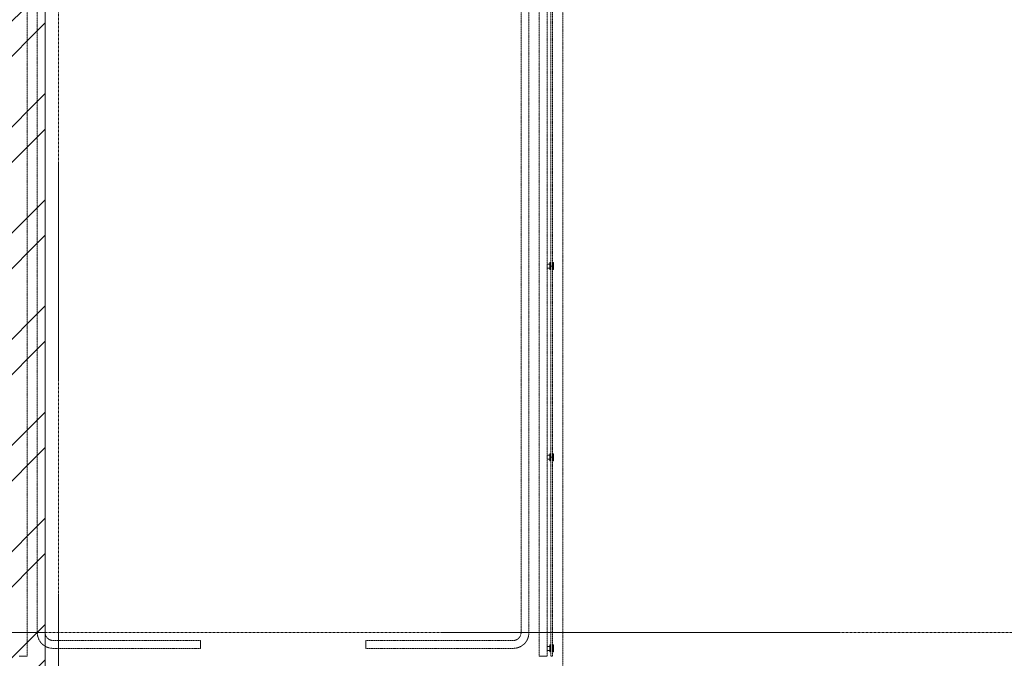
# Model space of a CAD drawing. Header units: millimetres. Extents: x -217426 to 968941, y -263248 to 449708.
# Tile 10 of 47: x 13330 to 19580, y -34993 to -30941. Entities that reach past the tile are written whole.
import ezdxf

# ---------------------------------------------------------------- set-up
doc = ezdxf.new("R2010")
doc.units = ezdxf.units.MM
doc.linetypes.add('a_base _85_a_base _85_WEST PTB LVL 2 - FACADE$0$DASHED', pattern=[0.75, 0.5, -0.25])
doc.linetypes.add('AR-T1E-20-L1$0$BIAL - T1E - LT - 001 - AR - DWG - 0134 & 138$0$EAST PTB LVL-1-FACADE$0$CENTER', pattern=[50.8, 31.75, -6.35, 6.35, -6.35])
for name, color, linetype, lineweight in [('ARCH', 9, 'Continuous', 0), ('HAT', 254, 'Continuous', 0), ('YD-EXTERNAL 4', 254, 'Continuous', 0), ('YD-GRID LINE', 254, 'AR-T1E-20-L1$0$BIAL - T1E - LT - 001 - AR - DWG - 0134 & 138$0$EAST PTB LVL-1-FACADE$0$CENTER', 0), ('YD-WALL', 254, 'Continuous', 0)]:
    doc.layers.add(name, color=color, linetype=linetype, lineweight=lineweight)

# ---------------------------------------------------------------- blocks, each defined once
blk = doc.blocks.new('ARCH-ABV-11.07')
at = {"layer": 'HAT', "true_color": 0x636466}
h = blk.add_hatch(dxfattribs=at)
h.set_pattern_fill('ANSI32', color=251, scale=50)
h.set_pattern_definition([(45, (35866.2, -46753.35), (-336.7596, 336.7596), []), (45, (36090.7, -46753.35), (-336.7596, 336.7596), [])])
h.paths.add_polyline_path([(13492.2, -28613.4), (13492.2, -38500), (9093.5, -38500), (9093.5, -22942), (12662.2, -22942), (12662.2, -24330), (12927.2, -24330), (12927.2, -28613.4)])
at = {"layer": 'YD-EXTERNAL 4', "color": 251, "linetype": 'a_base _85_a_base _85_WEST PTB LVL 2 - FACADE$0$DASHED', "true_color": 0x636466}
for p, q in [((16700.8, -28812), (16700.8, -34980)), ((16712.8, -28815), (16712.8, -34980)), ((16777.7, -28880), (16777.8, -35130))]:
    blk.add_line(p, q, dxfattribs=at)
at = {"layer": 'YD-EXTERNAL 4', "color": 251, "linetype": 'Continuous', "true_color": 0x636466}
for p, q in [((16709.8, -32504.1), (16700.8, -32504.1)), ((16712.8, -32501.1), (16709.8, -32504.1)), ((16712.8, -32501.1), (16709.8, -32504.1)), ((16712.8, -32507.1), (16709.8, -32504.1)), ((16712.8, -32507.1), (16709.8, -32504.1)), ((16709.8, -33717.1), (16700.8, -33717.1)), ((16712.8, -33714.1), (16709.8, -33717.1)), ((16712.8, -33714.1), (16709.8, -33717.1)), ((16712.8, -33720.1), (16709.8, -33717.1)), ((16712.8, -33720.1), (16709.8, -33717.1)), ((14477.3, -34930), (14477.3, -34880)), ((15527.8, -34930), (15527.8, -34880)), ((13377.2, -34980), (13327.2, -34980)), ((16627.8, -34980), (16677.8, -34980)), ((16700.8, -34980), (16712.8, -34980))]:
    blk.add_line(p, q, dxfattribs=at)
at = {"layer": 'YD-EXTERNAL 4', "color": 251, "linetype": 'a_base _85_a_base _85_WEST PTB LVL 2 - FACADE$0$DASHED', "true_color": 0x636466, "flags": 128}
for points in [[(14477.3, -34930), (13542.2, -34930, -0.414214), (13442.2, -34830), (13442.2, -28715, 0.414214), (13392.2, -28665), (12892.2, -28665, -0.414214), (12792.2, -28565), (12792.2, -24530, -0.414214), (12892.2, -24430), (14627.2, -24430, 0.414214), (14677.2, -24380), (14677.2, -22980)], [(14727.2, -22980), (14727.2, -24380, -0.414214), (14627.2, -24480), (12892.2, -24480, 0.414214), (12842.2, -24530), (12842.2, -28565, 0.414214), (12892.2, -28615), (13392.2, -28615, -0.414214), (13492.2, -28715), (13492.2, -34830, 0.414214), (13542.2, -34880), (14477.3, -34880)], [(15527.8, -34930), (16462.8, -34930, 0.414214), (16562.8, -34830), (16562.8, -28812)], [(15527.8, -34880), (16462.8, -34880, 0.414214), (16512.8, -34830), (16512.8, -28812)]]:
    blk.add_lwpolyline(points, format="xyb", dxfattribs=at)
for points in [[(13377.2, -34980), (13377.2, -28730), (12727.2, -28730), (12727.2, -24330)], [(16627.8, -34980), (16627.8, -28812)], [(16677.8, -28812), (16677.8, -34980)]]:
    blk.add_lwpolyline(points, dxfattribs=at)
at = {"layer": 'YD-EXTERNAL 4', "color": 251, "linetype": 'Continuous', "true_color": 0x636466, "flags": 128}
for points in [[(16695.8, -32491.6), (16677.8, -32491.6), (16677.8, -32516.6), (16695.8, -32516.6)], [(16695.8, -33704.6), (16677.8, -33704.6), (16677.8, -33729.6), (16695.8, -33729.6)], [(16695.8, -34942.7), (16677.8, -34942.7), (16677.8, -34917.7), (16695.8, -34917.7)]]:
    blk.add_lwpolyline(points, dxfattribs=at)
for points in [[(16700.8, -32526.6), (16695.8, -32526.6), (16695.8, -32481.6), (16700.8, -32481.6)], [(16717.8, -32526.6), (16712.8, -32526.6), (16712.8, -32481.6), (16717.8, -32481.6)], [(16700.8, -33739.6), (16695.8, -33739.6), (16695.8, -33694.6), (16700.8, -33694.6)], [(16717.8, -33739.6), (16712.8, -33739.6), (16712.8, -33694.6), (16717.8, -33694.6)], [(16700.8, -34907.7), (16695.8, -34907.7), (16695.8, -34952.7), (16700.8, -34952.7)], [(16717.8, -34907.7), (16712.8, -34907.7), (16712.8, -34952.7), (16717.8, -34952.7)]]:
    blk.add_lwpolyline(points, close=True, dxfattribs=at)
at = {"layer": 'YD-GRID LINE', "color": 251, "ltscale": 0.5, "true_color": 0x636466}
for points in [[(13577.2, 58553.6), (13577.2, -42399.3)], [(3305.7, -34830), (117014.8, -34830)]]:
    blk.add_lwpolyline(points, dxfattribs=at)
at = {"layer": 'YD-WALL', "color": 251, "true_color": 0x636466}
blk.add_lwpolyline([(13492.2, -38500), (9008.5, -38500), (9008.5, -22942), (13492.2, -22942)], close=True, dxfattribs=at)

msp = doc.modelspace()

# ---------------------------------------------------------------- block references
at = {"layer": 'ARCH'}
msp.add_blockref('ARCH-ABV-11.07', (0, 0), dxfattribs=at)

doc.saveas('drawing.dxf')
